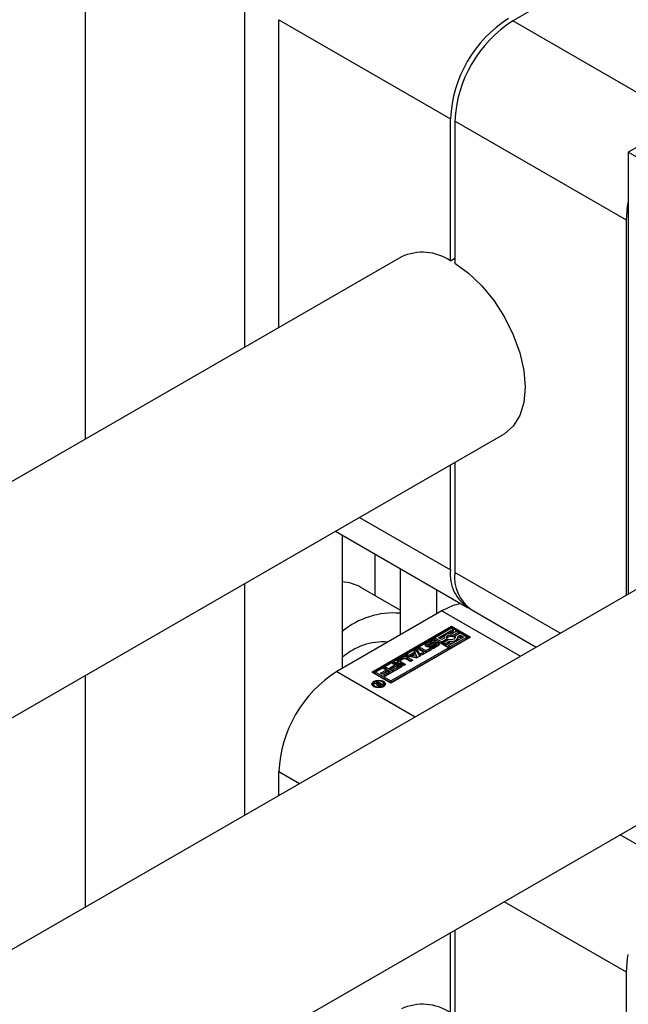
# Model space of a CAD drawing. Header units: millimetres. Extents: x 0 to 25230, y 0 to 17820.
# Tile 63 of 244: x 8610 to 8669, y 10893 to 10990. Entities that reach past the tile are written whole.
import ezdxf

# ---------------------------------------------------------------- set-up
doc = ezdxf.new("R2010")
doc.units = ezdxf.units.MM
doc.linetypes.add('SLD-Sólida', pattern=[0])

msp = doc.modelspace()

# ---------------------------------------------------------------- linework, layer by layer
at = {"color": 7, "linetype": 'SLD-Sólida', "lineweight": 25, "ltscale": 30}
for p, q in [((8615.969, 11035.771), (8615.969, 10948.523)), ((8631.525, 11026.791), (8631.525, 10957.503)), ((8667.977, 10995.333), (8657.724, 10989.414)), ((8634.884, 10989.536), (8651.642, 10979.861)), ((8634.884, 10959.442), (8634.884, 10989.536)), ((8674.482, 10979.74), (8657.724, 10989.414)), ((8651.642, 10965.976), (8651.642, 10979.861)), ((8668.825, 10969.942), (8652.067, 10979.616)), ((8652.067, 10979.616), (8652.067, 10965.732)), ((8674.235, 10979.597), (8669.002, 10976.576)), ((8674.659, 10973.311), (8669.002, 10976.576)), ((8669.002, 10976.576), (8669.002, 10933.419)), ((8668.825, 10933.317), (8668.825, 10969.942)), ((8646.855, 10966.353), (7398.922, 10245.936)), ((8651.642, 10965.976), (8652.067, 10966.221)), ((7408.921, 10228.615), (8656.854, 10949.032)), ((8651.642, 10935.768), (8651.642, 10946.023)), ((8652.067, 10946.268), (8652.067, 10935.523)), ((8686.453, 10943.493), (7438.52, 10223.077)), ((8642.76, 10940.896), (8651.642, 10935.768)), ((8640.417, 10939.543), (8653.3, 10932.105)), ((8641.071, 10939.165), (8641.071, 10926.151)), ((8644.253, 10937.328), (8644.253, 10933.27)), ((8646.728, 10935.899), (8646.728, 10929.417)), ((8662.357, 10929.583), (8652.067, 10935.523)), ((8631.525, 10934.41), (8631.525, 10911.784)), ((8646.728, 10931.842), (8642.899, 10934.052)), ((8650.264, 10933.858), (8650.264, 10931.458)), ((8650.794, 10931.764), (8640.541, 10925.845)), ((8650.794, 10931.764), (8658.464, 10927.336)), ((8653.724, 10931.86), (8660.013, 10928.23)), ((8643.97, 10925.784), (8651.749, 10930.274)), ((8651.749, 10930.274), (8653.605, 10929.202)), ((8651.749, 10930.274), (8651.749, 10930.111)), ((8651.749, 10930.111), (8644.112, 10925.702)), ((8653.605, 10929.202), (8645.827, 10924.712)), ((8651.749, 10930.072), (8650.122, 10929.133)), ((8650.472, 10929.133), (8651.924, 10929.971)), ((8650.613, 10929.051), (8651.058, 10929.308)), ((8651.445, 10929.531), (8651.924, 10929.807)), ((8652.904, 10929.202), (8651.453, 10928.364)), ((8651.628, 10928.263), (8653.255, 10929.202)), ((8651.749, 10930.111), (8653.464, 10929.121)), ((8651.924, 10929.971), (8651.749, 10930.072)), ((8652.239, 10929.789), (8651.824, 10929.549)), ((8651.888, 10929.384), (8652.414, 10929.688)), ((8651.888, 10929.221), (8652.414, 10929.524)), ((8651.888, 10929.221), (8651.888, 10929.384)), ((8651.924, 10929.807), (8651.924, 10929.971)), ((8652.589, 10929.587), (8652.063, 10929.283)), ((8652.063, 10929.12), (8652.063, 10929.283)), ((8652.414, 10929.688), (8652.239, 10929.789)), ((8652.349, 10929.246), (8652.589, 10929.384)), ((8652.363, 10929.09), (8652.589, 10929.221)), ((8652.414, 10929.524), (8652.414, 10929.688)), ((8653.255, 10929.202), (8652.589, 10929.587)), ((8652.589, 10929.384), (8652.904, 10929.202)), ((8652.589, 10929.221), (8652.589, 10929.384)), ((8652.589, 10929.221), (8652.763, 10929.121)), ((8653.255, 10929.039), (8653.255, 10929.202)), ((8649.946, 10929.031), (8644.321, 10925.784)), ((8649.275, 10928.395), (8649.212, 10928.344)), ((8649.275, 10928.558), (8649.712, 10928.81)), ((8649.275, 10928.395), (8649.712, 10928.647)), ((8649.275, 10928.395), (8649.275, 10928.558)), ((8649.452, 10928.413), (8649.452, 10928.25)), ((8649.452, 10928.244), (8649.452, 10928.408)), ((8649.452, 10928.244), (8649.454, 10928.24)), ((8649.871, 10928.682), (8649.497, 10928.466)), ((8649.499, 10928.238), (8649.499, 10928.385)), ((8649.539, 10928.239), (8649.539, 10928.39)), ((8649.563, 10928.129), (8649.745, 10928.234)), ((8649.587, 10928.244), (8649.59, 10928.245)), ((8649.59, 10928.409), (8650.01, 10928.639)), ((8649.59, 10928.245), (8650.01, 10928.476)), ((8649.59, 10928.245), (8649.59, 10928.409)), ((8649.712, 10928.647), (8649.712, 10928.81)), ((8650.152, 10928.522), (8649.729, 10928.289)), ((8649.745, 10928.07), (8649.745, 10928.234)), ((8649.768, 10928.068), (8649.768, 10928.227)), ((8649.808, 10928.067), (8649.808, 10928.228)), ((8649.843, 10928.075), (8649.843, 10928.238)), ((8649.875, 10928.253), (8650.249, 10928.469)), ((8649.875, 10928.089), (8650.249, 10928.306)), ((8649.875, 10928.089), (8649.875, 10928.253)), ((8651.453, 10928.162), (8649.946, 10929.031)), ((8650.001, 10928.7), (8649.998, 10928.702)), ((8650.182, 10928.804), (8650.001, 10928.7)), ((8650.01, 10928.476), (8650.01, 10928.639)), ((8650.471, 10928.374), (8650.034, 10928.122)), ((8650.122, 10928.969), (8650.122, 10929.133)), ((8650.122, 10929.133), (8650.787, 10928.748)), ((8650.122, 10928.969), (8650.787, 10928.585)), ((8650.249, 10928.306), (8650.249, 10928.469)), ((8650.278, 10928.328), (8650.278, 10928.491)), ((8650.293, 10928.354), (8650.293, 10928.518)), ((8650.294, 10928.358), (8650.294, 10928.521)), ((8650.787, 10928.951), (8650.472, 10929.133)), ((8651.027, 10929.089), (8650.787, 10928.951)), ((8650.787, 10928.748), (8651.313, 10929.052)), ((8650.787, 10928.585), (8651.313, 10928.889)), ((8650.787, 10928.585), (8650.787, 10928.748)), ((8651.488, 10928.951), (8650.962, 10928.647)), ((8650.962, 10928.647), (8651.138, 10928.546)), ((8650.962, 10928.484), (8650.962, 10928.647)), ((8650.962, 10928.484), (8651.138, 10928.383)), ((8651.013, 10929.168), (8651.013, 10929.081)), ((8651.138, 10928.546), (8651.553, 10928.786)), ((8651.138, 10928.383), (8651.553, 10928.622)), ((8651.138, 10928.383), (8651.138, 10928.546)), ((8651.313, 10928.889), (8651.313, 10929.052)), ((8651.453, 10928.201), (8651.453, 10928.364)), ((8651.453, 10928.364), (8651.628, 10928.263)), ((8651.553, 10928.622), (8651.553, 10928.786)), ((8651.628, 10928.1), (8653.255, 10929.039)), ((8651.628, 10928.1), (8651.628, 10928.263)), ((8652.063, 10929.12), (8652.089, 10929.086)), ((8652.363, 10929.004), (8652.363, 10929.168)), ((8645.827, 10924.914), (8651.453, 10928.162)), ((8645.827, 10924.751), (8651.453, 10927.999)), ((8647.236, 10927.353), (8647.492, 10927.501)), ((8648.357, 10927.156), (8647.236, 10927.353)), ((8647.453, 10927.315), (8647.492, 10927.337)), ((8647.492, 10927.501), (8647.68, 10927.468)), ((8647.492, 10927.337), (8647.492, 10927.501)), ((8647.492, 10927.337), (8647.68, 10927.305)), ((8647.68, 10927.468), (8648.162, 10927.746)), ((8647.68, 10927.305), (8648.162, 10927.583)), ((8647.68, 10927.305), (8647.68, 10927.468)), ((8648.238, 10927.606), (8647.923, 10927.424)), ((8647.923, 10927.424), (8648.37, 10927.347)), ((8647.923, 10927.261), (8647.923, 10927.424)), ((8648.105, 10927.855), (8648.36, 10928.002)), ((8648.162, 10927.746), (8648.105, 10927.855)), ((8648.162, 10927.724), (8648.36, 10927.839)), ((8648.162, 10927.583), (8648.162, 10927.746)), ((8648.37, 10927.347), (8648.238, 10927.606)), ((8648.703, 10927.355), (8648.357, 10927.156)), ((8648.36, 10928.002), (8648.703, 10927.355)), ((8648.36, 10927.839), (8648.36, 10928.002)), ((8648.36, 10927.839), (8648.636, 10927.317)), ((8648.37, 10927.184), (8648.37, 10927.347)), ((8648.458, 10928.058), (8648.697, 10928.196)), ((8649.011, 10927.739), (8648.458, 10928.058)), ((8648.599, 10927.977), (8648.697, 10928.033)), ((8648.686, 10927.552), (8649.011, 10927.739)), ((8648.865, 10927.449), (8648.686, 10927.552)), ((8648.697, 10928.196), (8649.249, 10927.877)), ((8648.697, 10928.033), (8648.697, 10928.196)), ((8648.697, 10928.033), (8649.249, 10927.714)), ((8648.827, 10927.47), (8649.011, 10927.576)), ((8649.752, 10927.961), (8648.865, 10927.449)), ((8649.011, 10927.576), (8649.011, 10927.739)), ((8649.249, 10927.877), (8649.574, 10928.064)), ((8649.249, 10927.714), (8649.574, 10927.901)), ((8649.249, 10927.714), (8649.249, 10927.877)), ((8649.574, 10928.064), (8649.752, 10927.961)), ((8649.574, 10927.901), (8649.574, 10928.064)), ((8649.574, 10927.901), (8649.611, 10927.88)), ((8649.745, 10928.07), (8649.744, 10928.07)), ((8649.745, 10928.07), (8649.746, 10928.07)), ((8651.453, 10928.201), (8651.628, 10928.1)), ((8651.453, 10927.999), (8651.453, 10928.162)), ((8645.682, 10926.168), (8646.218, 10926.477)), ((8645.823, 10926.086), (8646.218, 10926.314)), ((8646.396, 10926.374), (8645.86, 10926.065)), ((8645.958, 10925.977), (8646.521, 10926.302)), ((8645.968, 10926.621), (8646.205, 10926.758)), ((8646.218, 10926.477), (8645.968, 10926.621)), ((8646.11, 10926.54), (8646.205, 10926.595)), ((8646.937, 10926.336), (8646.137, 10925.874)), ((8646.205, 10926.758), (8646.937, 10926.336)), ((8646.205, 10926.595), (8646.205, 10926.758)), ((8646.205, 10926.595), (8646.795, 10926.254)), ((8646.218, 10926.314), (8646.218, 10926.477)), ((8646.521, 10926.302), (8646.396, 10926.374)), ((8646.492, 10926.95), (8646.999, 10927.243)), ((8646.492, 10926.787), (8646.999, 10927.079)), ((8646.492, 10926.787), (8646.492, 10926.95)), ((8647.02, 10926.384), (8646.492, 10926.689)), ((8646.521, 10926.139), (8646.521, 10926.302)), ((8646.727, 10926.854), (8646.727, 10926.69)), ((8647.094, 10927.09), (8646.757, 10926.895)), ((8646.757, 10926.812), (8647.259, 10926.522)), ((8646.757, 10926.648), (8646.757, 10926.812)), ((8646.757, 10926.648), (8647.118, 10926.44)), ((8646.999, 10927.079), (8646.999, 10927.243)), ((8647.259, 10926.522), (8647.02, 10926.384)), ((8647.741, 10926.8), (8647.239, 10927.09)), ((8647.452, 10927.243), (8647.979, 10926.938)), ((8647.452, 10927.079), (8647.452, 10927.243)), ((8647.452, 10927.079), (8647.838, 10926.856)), ((8647.979, 10926.938), (8647.741, 10926.8)), ((8647.923, 10927.261), (8648.37, 10927.184)), ((7448.519, 10205.756), (8696.452, 10926.172)), ((8615.969, 10925.429), (8615.969, 10902.804)), ((8640.541, 10925.845), (8648.211, 10921.417)), ((8645.827, 10924.712), (8643.97, 10925.784)), ((8644.321, 10925.621), (8644.321, 10925.784)), ((8644.321, 10925.784), (8645.827, 10924.914)), ((8644.321, 10925.621), (8645.827, 10924.751)), ((8644.812, 10925.666), (8645.348, 10925.975)), ((8644.99, 10925.563), (8644.812, 10925.666)), ((8644.953, 10925.584), (8645.348, 10925.812)), ((8645.526, 10925.872), (8644.99, 10925.563)), ((8645.088, 10925.475), (8645.651, 10925.8)), ((8645.267, 10925.372), (8645.088, 10925.475)), ((8645.098, 10926.119), (8645.335, 10926.256)), ((8645.348, 10925.975), (8645.098, 10926.119)), ((8645.23, 10925.393), (8645.651, 10925.637)), ((8645.24, 10926.037), (8645.335, 10926.093)), ((8646.067, 10925.834), (8645.267, 10925.372)), ((8645.335, 10926.256), (8646.067, 10925.834)), ((8645.335, 10926.093), (8645.335, 10926.256)), ((8645.335, 10926.093), (8645.925, 10925.752)), ((8645.348, 10925.812), (8645.348, 10925.975)), ((8645.651, 10925.8), (8645.526, 10925.872)), ((8645.651, 10925.637), (8645.651, 10925.8)), ((8645.86, 10926.065), (8645.682, 10926.168)), ((8646.137, 10925.874), (8645.958, 10925.977)), ((8646.1, 10925.895), (8646.521, 10926.139)), ((8644.116, 10924.617), (8644.116, 10924.453)), ((8644.116, 10924.453), (8644.145, 10924.355)), ((8644.171, 10924.652), (8644.287, 10924.719)), ((8644.493, 10924.612), (8644.171, 10924.652)), ((8644.287, 10924.719), (8644.655, 10924.66)), ((8644.287, 10924.638), (8644.287, 10924.719)), ((8644.42, 10924.796), (8644.519, 10924.853)), ((8644.655, 10924.66), (8644.42, 10924.796)), ((8644.493, 10924.478), (8644.493, 10924.612)), ((8644.493, 10924.523), (8644.587, 10924.508)), ((8644.519, 10924.853), (8645.026, 10924.561)), ((8644.519, 10924.738), (8644.519, 10924.853)), ((8644.587, 10924.56), (8644.587, 10924.429)), ((8644.615, 10924.422), (8644.615, 10924.519)), ((8644.652, 10924.418), (8644.652, 10924.501)), ((8644.655, 10924.633), (8644.655, 10924.66)), ((8644.678, 10924.647), (8644.655, 10924.633)), ((8644.844, 10924.551), (8644.678, 10924.647)), ((8644.722, 10924.419), (8644.722, 10924.496)), ((8644.78, 10924.516), (8644.794, 10924.523)), ((8644.78, 10924.431), (8644.78, 10924.516)), ((8644.794, 10924.523), (8644.807, 10924.53)), ((8644.794, 10924.435), (8644.794, 10924.523)), ((8644.807, 10924.53), (8644.844, 10924.551)), ((8644.807, 10924.44), (8644.807, 10924.53)), ((8644.844, 10924.456), (8644.844, 10924.551)), ((8644.844, 10924.503), (8644.884, 10924.479)), ((8645.026, 10924.561), (8644.859, 10924.465)), ((8645.112, 10924.355), (8645.141, 10924.453)), ((8645.141, 10924.453), (8645.141, 10924.617)), ((8645.827, 10924.914), (8645.827, 10924.751)), ((8634.884, 10913.723), (8634.884, 10916.047)), ((8634.884, 10916.047), (8636.897, 10914.885)), ((8674.482, 10906.251), (8668.213, 10909.87)), ((8668.825, 10896.453), (8656.898, 10903.338)), ((8652.067, 10900.549), (8652.067, 10892.243)), ((8651.642, 10892.488), (8651.642, 10900.304)), ((8668.825, 10859.828), (8668.825, 10896.453))]:
    msp.add_line(p, q, dxfattribs=at)
at = {"color": 7, "linetype": 'SLD-Sólida', "lineweight": 25, "ltscale": 30, "flags": 128}
for points in [[(8668.825, 10969.942), (8668.934, 10971.279), (8669.002, 10971.664)], [(8652.067, 10965.732), (8653.416, 10964.755), (8654.707, 10963.517), (8655.893, 10962.064), (8656.929, 10960.449), (8657.778, 10958.733), (8658.408, 10956.977), (8658.795, 10955.249), (8658.926, 10953.61), (8658.795, 10952.123), (8658.408, 10950.841), (8657.778, 10949.813), (8656.929, 10949.076), (8656.854, 10949.032)], [(8652.659, 10932.475), (8651.898, 10932.276), (8650.794, 10931.764)], [(8651.824, 10929.549), (8651.658, 10929.557), (8651.494, 10929.541), (8651.342, 10929.502), (8651.211, 10929.443), (8651.109, 10929.367), (8651.042, 10929.279), (8651.014, 10929.185), (8651.027, 10929.089)], [(8651.313, 10929.052), (8651.269, 10929.126), (8651.268, 10929.204), (8651.309, 10929.278), (8651.388, 10929.341), (8651.497, 10929.387), (8651.626, 10929.41), (8651.76, 10929.409), (8651.888, 10929.384)], [(8652.063, 10929.283), (8652.107, 10929.209), (8652.109, 10929.131), (8652.068, 10929.057), (8651.989, 10928.994), (8651.879, 10928.948), (8651.751, 10928.925), (8651.616, 10928.926), (8651.488, 10928.951)], [(8651.553, 10928.786), (8651.718, 10928.778), (8651.882, 10928.794), (8652.034, 10928.833), (8652.165, 10928.892), (8652.268, 10928.968), (8652.335, 10929.055), (8652.363, 10929.15), (8652.349, 10929.246)], [(8649.729, 10928.289), (8649.623, 10928.25), (8649.499, 10928.238), (8649.376, 10928.253), (8649.272, 10928.294), (8649.204, 10928.355), (8649.18, 10928.426), (8649.205, 10928.498), (8649.275, 10928.558)], [(8649.452, 10928.25), (8649.452, 10928.248), (8649.452, 10928.244)], [(8650.01, 10928.639), (8650.116, 10928.68), (8650.24, 10928.695), (8650.365, 10928.681), (8650.471, 10928.64), (8650.541, 10928.579), (8650.566, 10928.507), (8650.542, 10928.435), (8650.471, 10928.374)], [(8650.159, 10928.525), (8650.116, 10928.517), (8650.01, 10928.476)], [(8650.293, 10928.354), (8650.294, 10928.357), (8650.294, 10928.358)], [(8646.492, 10926.787), (8646.453, 10926.759), (8646.432, 10926.738)], [(8645.097, 10924.887), (8645.241, 10924.763), (8645.291, 10924.617), (8645.241, 10924.47), (8645.097, 10924.346), (8644.882, 10924.263), (8644.629, 10924.234), (8644.375, 10924.263), (8644.16, 10924.346), (8644.017, 10924.47), (8643.966, 10924.617), (8644.017, 10924.763), (8644.16, 10924.887), (8644.375, 10924.97), (8644.629, 10924.999), (8644.882, 10924.97), (8645.097, 10924.887)], [(8643.982, 10924.535), (8644.017, 10924.6), (8644.145, 10924.715)], [(8644.991, 10924.826), (8644.825, 10924.89), (8644.629, 10924.912), (8644.433, 10924.89), (8644.266, 10924.826), (8644.155, 10924.73), (8644.116, 10924.617), (8644.155, 10924.503), (8644.266, 10924.407), (8644.433, 10924.343), (8644.629, 10924.321), (8644.825, 10924.343), (8644.991, 10924.407), (8645.102, 10924.503), (8645.141, 10924.617), (8645.102, 10924.73), (8644.991, 10924.826)], [(8645.112, 10924.715), (8645.241, 10924.6), (8645.276, 10924.535)], [(8668.825, 10896.453), (8668.934, 10897.79), (8669.002, 10898.176)]]:
    msp.add_lwpolyline(points, dxfattribs=at)
at = {"color": 7, "linetype": 'SLD-Sólida', "lineweight": 25, "ltscale": 900}
for centre, radius, start, end in [((8663.924, 10979.302), 12.294, 122.60548, 177.39452), ((8664.348, 10979.058), 12.294, 122.60548, 177.39452), ((8648.914, 10961.911), 4.896, 56.13701, 114.87457), ((8655.475, 10935.318), 3.859, 173.30165, 239.51731), ((8655.872, 10935.039), 3.836, 172.74417, 235.94365), ((8640.776, 10930.296), 4.314, 60.52701, 86.07991), ((8646.079, 10923.713), 7.843, 85.25645, 129.68718), ((8651.685, 10928.722), 0.539, 67.80111, 137.50883), ((8645.104, 10922.692), 6.041, 86.06145, 131.88477), ((8649.486, 10928.413), 0.0348, 138.09189, 188.36019), ((8649.491, 10928.429), 0.044, 208.24085, 279.94188), ((8649.558, 10928.357), 0.125, 118.97443, 140.67187), ((8649.496, 10928.573), 0.187, 270.70707, 283.30343), ((8649.483, 10928.628), 0.244, 283.32797, 296.10459), ((8649.942, 10928.37), 0.496, 60.99464, 117.5287), ((8649.93, 10928.239), 0.463, 91.82035, 118.11652), ((8649.774, 10928.286), 0.06, 241.35545, 264.69334), ((8649.783, 10928.351), 0.125, 263.395, 281.54928), ((8649.776, 10928.412), 0.187, 279.72132, 291.08347), ((8649.77, 10928.435), 0.21, 290.35594, 299.76675), ((8649.977, 10928.496), 0.214, 108.95758, 119.69661), ((8649.972, 10928.511), 0.198, 96.23976, 108.91474), ((8649.963, 10928.592), 0.117, 81.52427, 96.30706), ((8649.971, 10928.65), 0.0582, 62.56515, 80.44779), ((8650.266, 10928.313), 0.238, 112.08626, 118.70482), ((8650.259, 10928.322), 0.227, 101.86513, 111.32101), ((8650.244, 10928.392), 0.156, 87.81802, 101.84781), ((8650.182, 10928.587), 0.135, 299.44798, 314.97518), ((8650.182, 10928.423), 0.135, 299.44798, 314.97518), ((8650.25, 10928.485), 0.0625, 60.44337, 89.94975), ((8650.244, 10928.528), 0.0505, 312.2464, 347.63665), ((8650.244, 10928.365), 0.0505, 312.2464, 347.63665), ((8650.273, 10928.52), 0.0206, 352.3966, 67.22584), ((8650.277, 10928.16), 0.369, 45.91561, 87.73008), ((8651.688, 10929.75), 1.136, 263.1444, 282.37135), ((8652.112, 10929.008), 0.252, 325.02985, 359.15873), ((8647.225, 10926.806), 0.492, 62.60967, 117.39033), ((8649.805, 10928.561), 0.496, 240.77358, 297.54958), ((8649.778, 10928.243), 0.18, 282.74417, 291.19809), ((8649.77, 10928.272), 0.21, 290.35594, 299.76675), ((8646.542, 10926.819), 0.14, 110.78342, 249.21658), ((8646.778, 10926.695), 0.0516, 185.6948, 245.62534), ((8646.773, 10926.854), 0.0448, 110.78342, 249.21658), ((8647.225, 10926.642), 0.492, 62.60967, 117.39033), ((8647.166, 10926.95), 0.158, 62.60967, 117.39033), ((8647.166, 10915.488), 12.294, 122.60548, 177.39452), ((8644.539, 10924.546), 0.0808, 124.8218, 203.51837), ((8644.583, 10924.578), 0.135, 208.46311, 243.00528), ((8644.668, 10924.697), 0.28, 238.61846, 270.20366), ((8644.716, 10924.505), 0.142, 115.53376, 154.46573), ((8644.635, 10924.562), 0.0471, 174.38604, 244.80092), ((8644.708, 10924.662), 0.171, 236.77605, 250.64241), ((8644.696, 10924.627), 0.134, 250.71888, 281.30782), ((8644.681, 10924.764), 0.347, 268.08174, 286.7176), ((8644.668, 10924.748), 0.258, 282.01827, 295.67135), ((8644.66, 10924.821), 0.408, 287.12102, 299.08299), ((8648.914, 10888.422), 4.896, 56.13701, 114.87457)]:
    msp.add_arc(centre, radius, start, end, dxfattribs=at)

doc.saveas('drawing.dxf')
